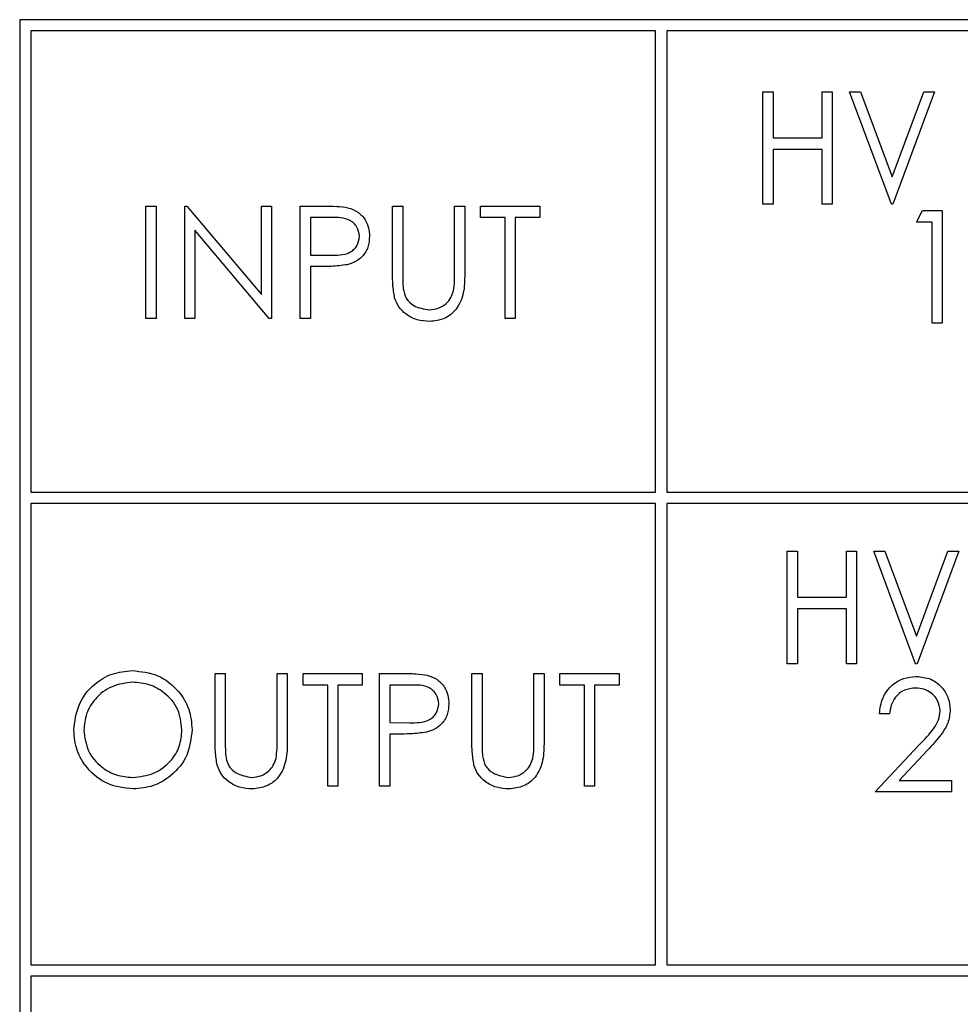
# Model space of a CAD drawing. Header units: millimetres. Extents: x -83 to 830, y 10 to 584.
# Tile 9 of 23: x 120 to 153, y 429 to 464. Entities that reach past the tile are written whole.
import ezdxf

# ---------------------------------------------------------------- set-up
doc = ezdxf.new("R2010")
doc.units = ezdxf.units.MM
doc.header["$LTSCALE"] = 2

msp = doc.modelspace()

# ---------------------------------------------------------------- linework, layer by layer
at = {"color": 7, "linetype": 'Continuous', "lineweight": 25}
for p, q in [((233.087, 464.082), (119.607, 464.082)), ((119.607, 464.082), (119.607, 394.082)), ((120.007, 463.682), (120.007, 447.282)), ((142.207, 463.682), (120.007, 463.682)), ((142.207, 447.282), (142.207, 463.682)), ((142.607, 463.682), (142.607, 447.282)), ((232.687, 463.682), (142.607, 463.682)), ((124.094, 457.459), (124.453, 457.459)), ((124.094, 453.459), (124.094, 457.459)), ((124.453, 457.459), (124.453, 453.459)), ((125.479, 457.459), (125.554, 457.459)), ((125.479, 453.459), (125.479, 457.459)), ((125.554, 457.459), (128.197, 454.31)), ((128.197, 457.459), (128.556, 457.459)), ((128.197, 454.31), (128.197, 457.459)), ((128.556, 457.459), (128.556, 453.459)), ((129.581, 457.459), (130.366, 457.459)), ((129.581, 453.459), (129.581, 457.459)), ((132.863, 457.459), (133.222, 457.459)), ((132.863, 455.043), (132.863, 457.459)), ((133.222, 457.459), (133.222, 455.062)), ((135.068, 457.459), (135.427, 457.459)), ((135.068, 455.062), (135.068, 457.459)), ((135.427, 457.459), (135.427, 455.043)), ((135.991, 457.459), (138.094, 457.459)), ((135.991, 457.048), (135.991, 457.459)), ((138.094, 457.459), (138.094, 457.048)), ((151.482, 456.888), (151.697, 457.298)), ((151.697, 457.298), (152.405, 457.298)), ((152.405, 457.298), (152.405, 453.298)), ((129.94, 457.048), (129.94, 455.715)), ((130.672, 457.048), (129.94, 457.048)), ((136.863, 457.048), (135.991, 457.048)), ((136.863, 453.459), (136.863, 457.048)), ((137.222, 457.048), (137.222, 453.459)), ((138.094, 457.048), (137.222, 457.048)), ((152.046, 456.888), (151.482, 456.888)), ((152.046, 453.298), (152.046, 456.888)), ((125.838, 456.6), (125.838, 453.459)), ((128.474, 453.459), (125.838, 456.6)), ((129.94, 455.715), (130.64, 455.706)), ((129.94, 455.305), (129.94, 453.459)), ((130.226, 455.305), (129.94, 455.305)), ((124.453, 453.459), (124.094, 453.459)), ((125.838, 453.459), (125.479, 453.459)), ((128.556, 453.459), (128.474, 453.459)), ((129.94, 453.459), (129.581, 453.459)), ((137.222, 453.459), (136.863, 453.459)), ((152.405, 453.298), (152.046, 453.298)), ((120.007, 447.282), (142.207, 447.282)), ((142.607, 447.282), (232.687, 447.282)), ((142.207, 446.882), (120.007, 446.882)), ((120.007, 446.882), (120.007, 430.482)), ((142.207, 430.482), (142.207, 446.882)), ((232.687, 446.882), (142.607, 446.882)), ((142.607, 446.882), (142.607, 430.482)), ((126.556, 440.841), (126.915, 440.841)), ((126.556, 438.425), (126.556, 440.841)), ((126.915, 440.841), (126.915, 438.445)), ((128.761, 440.841), (129.12, 440.841)), ((128.761, 438.445), (128.761, 440.841)), ((129.12, 440.841), (129.12, 438.425)), ((129.684, 440.841), (131.787, 440.841)), ((129.684, 440.431), (129.684, 440.841)), ((131.787, 440.841), (131.787, 440.431)), ((132.402, 440.841), (133.186, 440.841)), ((132.402, 436.841), (132.402, 440.841)), ((135.684, 440.841), (136.043, 440.841)), ((135.684, 438.425), (135.684, 440.841)), ((136.043, 440.841), (136.043, 438.445)), ((137.889, 440.841), (138.248, 440.841)), ((137.889, 438.445), (137.889, 440.841)), ((138.248, 440.841), (138.248, 438.425)), ((138.812, 440.841), (140.915, 440.841)), ((138.812, 440.431), (138.812, 440.841)), ((140.915, 440.841), (140.915, 440.431)), ((130.556, 440.431), (129.684, 440.431)), ((130.556, 436.841), (130.556, 440.431)), ((130.915, 440.431), (130.915, 436.841)), ((131.787, 440.431), (130.915, 440.431)), ((132.761, 440.431), (132.761, 439.098)), ((133.492, 440.431), (132.761, 440.431)), ((139.684, 440.431), (138.812, 440.431)), ((139.684, 436.841), (139.684, 440.431)), ((140.043, 440.431), (140.043, 436.841)), ((140.915, 440.431), (140.043, 440.431)), ((150.53, 439.402), (150.171, 439.402)), ((132.761, 439.098), (133.461, 439.089)), ((132.761, 438.687), (132.761, 436.841)), ((133.047, 438.687), (132.761, 438.687)), ((150.017, 436.633), (151.569, 438.289)), ((151.875, 438.111), (150.874, 437.043)), ((130.915, 436.841), (130.556, 436.841)), ((132.761, 436.841), (132.402, 436.841)), ((140.043, 436.841), (139.684, 436.841)), ((150.874, 437.043), (152.735, 437.043)), ((152.735, 437.043), (152.735, 436.633)), ((152.735, 436.633), (150.017, 436.633)), ((120.007, 430.482), (142.207, 430.482)), ((142.607, 430.482), (232.687, 430.482)), ((232.687, 430.082), (120.007, 430.082)), ((120.007, 430.082), (120.007, 394.482))]:
    msp.add_line(p, q, dxfattribs=at)
at = {"color": 7, "linetype": 'Continuous', "flags": 128}
for points in [[(146.029, 461.521), (146.388, 461.521), (146.388, 461.521), (146.388, 459.88), (146.388, 459.88), (148.131, 459.88), (148.131, 459.88), (148.131, 461.521), (148.131, 461.521), (148.49, 461.521), (148.49, 461.521), (148.49, 457.521), (148.49, 457.521), (148.131, 457.521), (148.131, 457.521), (148.131, 459.469), (148.131, 459.469), (146.388, 459.469), (146.388, 459.469), (146.388, 457.521), (146.388, 457.521), (146.029, 457.521), (146.029, 457.521), (146.029, 461.521)], [(149.106, 461.521), (149.495, 461.521), (149.495, 461.521), (150.618, 458.498), (150.618, 458.498), (151.742, 461.521), (151.742, 461.521), (152.131, 461.521), (152.131, 461.521), (150.644, 457.521), (150.644, 457.521), (150.593, 457.521), (150.593, 457.521), (149.106, 461.521)], [(146.892, 445.19), (147.251, 445.19), (147.251, 445.19), (147.251, 443.549), (147.251, 443.549), (148.994, 443.549), (148.994, 443.549), (148.994, 445.19), (148.994, 445.19), (149.353, 445.19), (149.353, 445.19), (149.353, 441.19), (149.353, 441.19), (148.994, 441.19), (148.994, 441.19), (148.994, 443.139), (148.994, 443.139), (147.251, 443.139), (147.251, 443.139), (147.251, 441.19), (147.251, 441.19), (146.892, 441.19), (146.892, 441.19), (146.892, 445.19)], [(149.969, 445.19), (150.358, 445.19), (150.358, 445.19), (151.481, 442.167), (151.481, 442.167), (152.605, 445.19), (152.605, 445.19), (152.994, 445.19), (152.994, 445.19), (151.507, 441.19), (151.507, 441.19), (151.456, 441.19), (151.456, 441.19), (149.969, 445.19)]]:
    msp.add_lwpolyline(points, dxfattribs=at)
at = {"color": 7, "linetype": 'Continuous', "lineweight": 25}
for points, knots in [([(130.366, 457.459), (130.537, 457.459), (130.842, 457.46), (131.144, 457.417), (131.277, 457.399)], [0, 0, 0, 0, 0.560305, 1, 1, 1, 1]), ([(131.277, 457.399), (131.398, 457.355), (131.641, 457.267), (131.893, 456.996), (132.025, 456.689), (132.037, 456.487), (132.043, 456.386)], [0, 0, 0, 0, 0.279704, 0.559385, 0.779509, 1, 1, 1, 1]), ([(131.684, 456.384), (131.666, 456.499), (131.638, 456.672), (131.491, 456.852), (131.209, 457.055), (130.91, 457.051), (130.672, 457.048)], [0, 0, 0, 0, 0.24897, 0.374728, 0.500383, 1, 1, 1, 1]), ([(130.64, 455.706), (130.884, 455.705), (131.189, 455.704), (131.484, 455.905), (131.638, 456.088), (131.666, 456.266), (131.684, 456.384)], [0, 0, 0, 0, 0.499713, 0.625347, 0.751081, 1, 1, 1, 1]), ([(132.043, 456.386), (132.033, 456.254), (132.014, 455.99), (131.814, 455.67), (131.541, 455.462), (131.344, 455.401), (131.245, 455.371)], [0, 0, 0, 0, 0.280103, 0.559331, 0.77946, 1, 1, 1, 1]), ([(131.245, 455.371), (131.055, 455.347), (130.717, 455.304), (130.376, 455.305), (130.226, 455.305)], [0, 0, 0, 0, 0.55969, 1, 1, 1, 1]), ([(132.935, 454.2), (132.909, 454.356), (132.863, 454.635), (132.863, 454.918), (132.863, 455.043)], [0, 0, 0, 0, 0.559496, 1, 1, 1, 1]), ([(133.222, 455.062), (133.222, 454.963), (133.221, 454.785), (133.233, 454.608), (133.238, 454.53)], [0, 0, 0, 0, 0.560132, 1, 1, 1, 1]), ([(135.427, 455.043), (135.424, 454.82), (135.417, 454.377), (135.176, 453.786), (134.71, 453.413), (134.36, 453.375), (134.185, 453.356)], [0, 0, 0, 0, 0.281649, 0.560104, 0.78008, 1, 1, 1, 1]), ([(135.028, 454.441), (135.043, 454.556), (135.07, 454.763), (135.069, 454.971), (135.068, 455.062)], [0, 0, 0, 0, 0.559629, 1, 1, 1, 1]), ([(133.238, 454.53), (133.264, 454.408), (133.314, 454.164), (133.657, 453.849), (133.972, 453.798), (134.165, 453.766)], [0, 0, 0, 0, 0.28106, 0.560824, 1, 1, 1, 1]), ([(134.165, 453.766), (134.275, 453.778), (134.495, 453.802), (134.762, 453.971), (134.944, 454.194), (135, 454.359), (135.028, 454.441)], [0, 0, 0, 0, 0.279783, 0.559374, 0.779568, 1, 1, 1, 1]), ([(134.185, 453.356), (134.033, 453.367), (133.729, 453.387), (133.347, 453.586), (133.066, 453.866), (132.978, 454.089), (132.935, 454.2)], [0, 0, 0, 0, 0.280214, 0.559909, 0.779946, 1, 1, 1, 1]), ([(121.53, 438.824), (121.567, 439.132), (121.641, 439.749), (122.188, 440.452), (122.879, 440.871), (123.365, 440.92), (123.607, 440.944)], [0, 0, 0, 0, 0.279731, 0.559327, 0.779683, 1, 1, 1, 1]), ([(123.607, 440.944), (123.92, 440.911), (124.547, 440.845), (125.248, 440.277), (125.674, 439.581), (125.715, 439.089), (125.735, 438.843)], [0, 0, 0, 0, 0.279768, 0.559357, 0.77957, 1, 1, 1, 1]), ([(133.186, 440.841), (133.357, 440.842), (133.663, 440.843), (133.965, 440.8), (134.097, 440.781)], [0, 0, 0, 0, 0.560323, 1, 1, 1, 1]), ([(134.097, 440.781), (134.219, 440.737), (134.462, 440.649), (134.713, 440.379), (134.846, 440.072), (134.858, 439.869), (134.863, 439.768)], [0, 0, 0, 0, 0.279706, 0.559375, 0.779502, 1, 1, 1, 1]), ([(150.171, 439.402), (150.194, 439.597), (150.241, 439.985), (150.582, 440.43), (151.016, 440.696), (151.322, 440.723), (151.476, 440.736)], [0, 0, 0, 0, 0.280028, 0.559513, 0.779668, 1, 1, 1, 1]), ([(151.476, 440.736), (151.654, 440.719), (152.01, 440.686), (152.406, 440.36), (152.646, 439.965), (152.671, 439.686), (152.684, 439.547)], [0, 0, 0, 0, 0.279887, 0.559225, 0.779578, 1, 1, 1, 1]), ([(123.625, 440.533), (123.372, 440.501), (122.867, 440.435), (122.289, 439.99), (121.944, 439.423), (121.907, 439.024), (121.889, 438.825)], [0, 0, 0, 0, 0.279623, 0.559348, 0.779631, 1, 1, 1, 1]), ([(125.376, 438.844), (125.346, 439.098), (125.284, 439.605), (124.797, 440.156), (124.221, 440.475), (123.823, 440.514), (123.625, 440.533)], [0, 0, 0, 0, 0.279468, 0.558871, 0.779516, 1, 1, 1, 1]), ([(134.504, 439.767), (134.486, 439.881), (134.459, 440.054), (134.312, 440.234), (134.029, 440.437), (133.731, 440.434), (133.492, 440.431)], [0, 0, 0, 0, 0.248973, 0.374732, 0.500387, 1, 1, 1, 1]), ([(151.457, 440.325), (151.32, 440.311), (151.047, 440.284), (150.739, 440.034), (150.573, 439.721), (150.544, 439.509), (150.53, 439.402)], [0, 0, 0, 0, 0.279701, 0.558848, 0.779174, 1, 1, 1, 1]), ([(152.325, 439.514), (152.308, 439.638), (152.274, 439.886), (152.03, 440.148), (151.749, 440.303), (151.554, 440.318), (151.457, 440.325)], [0, 0, 0, 0, 0.27913, 0.558979, 0.779354, 1, 1, 1, 1]), ([(133.461, 439.089), (133.705, 439.088), (134.01, 439.087), (134.305, 439.287), (134.459, 439.471), (134.486, 439.649), (134.504, 439.767)], [0, 0, 0, 0, 0.499723, 0.62535, 0.751084, 1, 1, 1, 1]), ([(134.863, 439.768), (134.854, 439.636), (134.835, 439.373), (134.634, 439.052), (134.362, 438.845), (134.164, 438.784), (134.065, 438.753)], [0, 0, 0, 0, 0.28009, 0.559316, 0.779451, 1, 1, 1, 1]), ([(151.569, 438.289), (151.76, 438.486), (152.028, 438.761), (152.293, 439.188), (152.314, 439.406), (152.325, 439.514)], [0, 0, 0, 0, 0.560724, 0.780531, 1, 1, 1, 1]), ([(152.684, 439.547), (152.668, 439.388), (152.635, 439.07), (152.315, 438.591), (152.042, 438.293), (151.875, 438.111)], [0, 0, 0, 0, 0.279288, 0.55915, 1, 1, 1, 1]), ([(123.639, 436.739), (123.329, 436.773), (122.709, 436.842), (122.02, 437.407), (121.595, 438.094), (121.552, 438.58), (121.53, 438.824)], [0, 0, 0, 0, 0.279662, 0.559354, 0.779636, 1, 1, 1, 1]), ([(121.889, 438.825), (121.92, 438.573), (121.981, 438.069), (122.464, 437.525), (123.031, 437.198), (123.427, 437.165), (123.625, 437.149)], [0, 0, 0, 0, 0.279418, 0.559077, 0.779477, 1, 1, 1, 1]), ([(123.625, 437.149), (123.879, 437.178), (124.387, 437.236), (124.975, 437.674), (125.321, 438.244), (125.358, 438.644), (125.376, 438.844)], [0, 0, 0, 0, 0.279834, 0.55939, 0.779657, 1, 1, 1, 1]), ([(125.735, 438.843), (125.7, 438.532), (125.63, 437.912), (125.06, 437.223), (124.37, 436.801), (123.883, 436.759), (123.639, 436.739)], [0, 0, 0, 0, 0.2796294, 0.5593416, 0.7795957, 1, 1, 1, 1]), ([(134.065, 438.753), (133.876, 438.729), (133.538, 438.687), (133.197, 438.687), (133.047, 438.687)], [0, 0, 0, 0, 0.559698, 1, 1, 1, 1]), ([(126.627, 437.582), (126.601, 437.739), (126.556, 438.018), (126.556, 438.301), (126.556, 438.425)], [0, 0, 0, 0, 0.559504, 1, 1, 1, 1]), ([(126.915, 438.445), (126.914, 438.345), (126.914, 438.168), (126.926, 437.99), (126.931, 437.912)], [0, 0, 0, 0, 0.560132, 1, 1, 1, 1]), ([(129.12, 438.425), (129.116, 438.202), (129.11, 437.759), (128.868, 437.169), (128.403, 436.795), (128.052, 436.757), (127.877, 436.739)], [0, 0, 0, 0, 0.281655, 0.560109, 0.780079, 1, 1, 1, 1]), ([(128.72, 437.824), (128.735, 437.939), (128.762, 438.145), (128.761, 438.353), (128.761, 438.445)], [0, 0, 0, 0, 0.559629, 1, 1, 1, 1]), ([(135.755, 437.582), (135.73, 437.739), (135.684, 438.018), (135.684, 438.301), (135.684, 438.425)], [0, 0, 0, 0, 0.559505, 1, 1, 1, 1]), ([(136.043, 438.445), (136.043, 438.345), (136.042, 438.168), (136.054, 437.99), (136.059, 437.912)], [0, 0, 0, 0, 0.560131, 1, 1, 1, 1]), ([(138.248, 438.425), (138.245, 438.202), (138.238, 437.759), (137.996, 437.169), (137.531, 436.795), (137.181, 436.757), (137.005, 436.739)], [0, 0, 0, 0, 0.281655, 0.560112, 0.780079, 1, 1, 1, 1]), ([(137.848, 437.824), (137.863, 437.939), (137.89, 438.145), (137.889, 438.353), (137.889, 438.445)], [0, 0, 0, 0, 0.559628, 1, 1, 1, 1]), ([(126.931, 437.912), (126.956, 437.79), (127.007, 437.546), (127.35, 437.232), (127.665, 437.18), (127.857, 437.149)], [0, 0, 0, 0, 0.281061, 0.560818, 1, 1, 1, 1]), ([(136.059, 437.912), (136.084, 437.79), (136.135, 437.546), (136.478, 437.232), (136.793, 437.18), (136.985, 437.149)], [0, 0, 0, 0, 0.281061, 0.560818, 1, 1, 1, 1]), ([(127.877, 436.739), (127.725, 436.749), (127.422, 436.77), (127.039, 436.968), (126.758, 437.248), (126.671, 437.471), (126.627, 437.582)], [0, 0, 0, 0, 0.280215, 0.559915, 0.779953, 1, 1, 1, 1]), ([(127.857, 437.149), (127.967, 437.161), (128.188, 437.184), (128.455, 437.354), (128.637, 437.576), (128.692, 437.741), (128.72, 437.824)], [0, 0, 0, 0, 0.279786, 0.559372, 0.779567, 1, 1, 1, 1]), ([(137.005, 436.739), (136.853, 436.749), (136.55, 436.77), (136.167, 436.968), (135.887, 437.248), (135.799, 437.471), (135.755, 437.582)], [0, 0, 0, 0, 0.280223, 0.559921, 0.779958, 1, 1, 1, 1]), ([(136.985, 437.149), (137.096, 437.161), (137.316, 437.184), (137.583, 437.354), (137.765, 437.576), (137.82, 437.741), (137.848, 437.824)], [0, 0, 0, 0, 0.279788, 0.559374, 0.779571, 1, 1, 1, 1])]:
    msp.add_open_spline(points, degree=3, knots=knots, dxfattribs=at)

doc.saveas('drawing.dxf')
